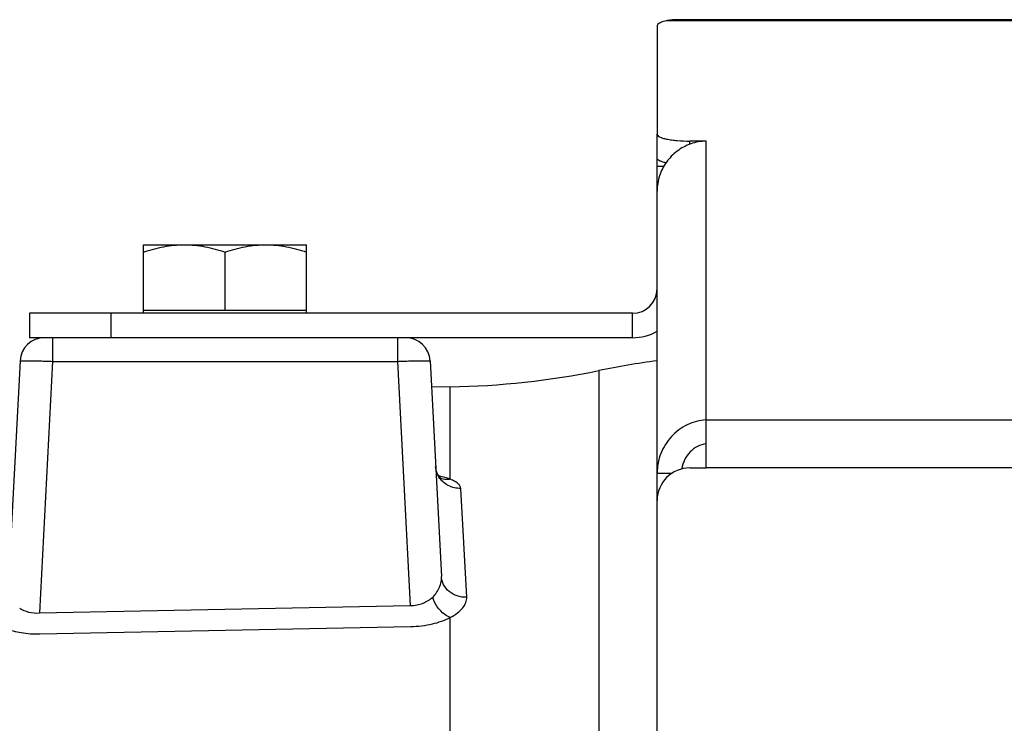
# Model space of a CAD drawing. Extents: x -1767 to 1181, y 8 to 1639.
# Tile 28 of 74: x -1013 to -952, y 955 to 998. Entities that reach past the tile are written whole.
import ezdxf

# ---------------------------------------------------------------- set-up
doc = ezdxf.new("R2010")
doc.units = 0
doc.header["$LTSCALE"] = 65.395
doc.layers.get('0').update_dxf_attribs({"linetype": 'CONTINUOUS'})
doc.layers.add('3_ALL_AXES', color=7, linetype='CONTINUOUS')

msp = doc.modelspace()

# ---------------------------------------------------------------- linework, layer by layer
at = {"color": 3, "linetype": 'CONTINUOUS'}
for p, q in [((-973.631, 997.801), (-973.631, 991.136)), ((-950.631, 998.16), (-971.631, 998.16)), ((-970.631, 990.72), (-971.631, 990.72)), ((-973.631, 877.41), (-973.631, 989.669)), ((-975.131, 980.16), (-1012.131, 980.16)), ((-970.631, 970.677), (-970.631, 973.626)), ((-971.631, 970.677), (-970.631, 970.677))]:
    msp.add_line(p, q, dxfattribs=at)
at = {"color": 9, "linetype": 'CONTINUOUS'}
for p, q in [((-950.631, 998.094), (-973.082, 998.094)), ((-971.631, 990.522), (-971.631, 990.72)), ((-970.631, 973.626), (-970.631, 990.72)), ((-1007.131, 980.16), (-1007.131, 978.66)), ((-975.131, 978.66), (-975.131, 980.16)), ((-1010.708, 978.66), (-1010.708, 977.212)), ((-989.554, 978.66), (-989.554, 977.212)), ((-1010.708, 977.212), (-1011.516, 961.786)), ((-1010.708, 977.212), (-989.554, 977.212)), ((-989.554, 977.212), (-988.77, 962.239)), ((-977.199, 976.65), (-977.199, 799.225)), ((-986.321, 969.984), (-986.321, 975.649)), ((-846.631, 973.611), (-970.631, 973.611)), ((-846.631, 970.677), (-970.631, 970.677)), ((-985.31, 962.749), (-985.674, 969.423)), ((-986.321, 834.914), (-986.321, 961.507))]:
    msp.add_line(p, q, dxfattribs=at)
at = {"color": 7, "linetype": 'CONTINUOUS'}
for p, q in [((-973.631, 989.669), (-973.631, 991.136)), ((-973.631, 989.187), (-973.215, 989.187)), ((-1005.131, 980.16), (-1005.131, 980.36)), ((-1005.131, 980.36), (-995.131, 980.36)), ((-995.131, 980.16), (-995.131, 980.36)), ((-1012.131, 980.16), (-1012.131, 978.66)), ((-1010.708, 978.66), (-1012.131, 978.66)), ((-975.131, 978.66), (-1010.667, 978.66)), ((-973.631, 970.358), (-972.712, 970.358))]:
    msp.add_line(p, q, dxfattribs=at)
at = {"color": 6, "linetype": 'CONTINUOUS'}
for p, q in [((-1010.708, 978.66), (-1010.667, 978.66)), ((-1012.706, 977.238), (-1013.434, 963.332)), ((-987.557, 977.238), (-986.864, 964.027)), ((-986.321, 975.649), (-987.472, 975.629)), ((-986.831, 969.994), (-986.83, 969.994))]:
    msp.add_line(p, q, dxfattribs=at)
at = {"color": 2, "linetype": 'CONTINUOUS'}
for p, q in [((-1011.516, 961.786), (-988.77, 962.239)), ((-1011.49, 960.501), (-988.744, 960.954))]:
    msp.add_line(p, q, dxfattribs=at)
at = {"color": 6, "linetype": 'CONTINUOUS'}
for points in [[(-987.035, 970.211), (-987.079, 970.283), (-987.12, 970.365), (-987.157, 970.458), (-987.186, 970.558), (-987.207, 970.665), (-987.218, 970.775)], [(-986.83, 969.994), (-986.833, 969.996), (-986.842, 970.002), (-986.86, 970.015), (-986.884, 970.035), (-986.914, 970.063), (-986.951, 970.101), (-986.992, 970.15), (-987.035, 970.211)]]:
    msp.add_lwpolyline(points, dxfattribs=at)
at = {"color": 3, "linetype": 'CONTINUOUS'}
for centre, radius, start, end in [((-970.54, 987.612), 3.109, 91.68175, 109.38861), ((-975.131, 981.66), 1.5, 270, 360), ((-971.631, 968.677), 2, 90, 180)]:
    msp.add_arc(centre, radius, start, end, dxfattribs=at)
at = {"color": 7, "linetype": 'CONTINUOUS'}
msp.add_arc((-975.131, 981.66), 3, 270, 300, dxfattribs=at)
at = {"color": 6, "linetype": 'CONTINUOUS'}
for centre, radius, start, end in [((-1011.208, 977.16), 1.5, 90.00001, 177), ((-989.055, 977.16), 1.5, 3, 90), ((-967.204, 927.66), 50, 97.38586, 101.5308), ((-987.194, 1025.641), 50, 271, 281.5308)]:
    msp.add_arc(centre, radius, start, end, dxfattribs=at)
at = {"color": 9, "linetype": 'CONTINUOUS'}
for centre, radius, start, end in [((-988.217, 964.45), 5.859, 76.95807, 78.16376), ((-988.058, 965.135), 5.156, 75.16055, 76.97057)]:
    msp.add_arc(centre, radius, start, end, dxfattribs=at)
at = {"color": 3, "linetype": 'CONTINUOUS'}
msp.add_ellipse((-971.631, 997.801), major_axis=(2, 0), ratio=0.212557, start_param=2.382681, end_param=3.141593, dxfattribs=at)
for points, knots in [([(-971.631, 998.16), (-971.895, 998.16), (-972.277, 998.162), (-972.762, 998.144), (-972.982, 998.117), (-973.082, 998.094)], [0, 0, 0, 0, 0.543807, 0.787648, 1, 1, 1, 1]), ([(-973.631, 991.136), (-973.631, 991.106), (-973.587, 991.034), (-973.463, 990.964), (-973.277, 990.895), (-973.029, 990.835), (-972.729, 990.785), (-972.258, 990.734), (-971.887, 990.72), (-971.631, 990.72)], [0, 0, 0, 0, 0.042664, 0.108242, 0.202495, 0.324445, 0.470572, 0.635924, 1, 1, 1, 1]), ([(-971.572, 990.545), (-971.869, 990.441), (-972.433, 990.139), (-973.102, 989.454), (-973.532, 988.599), (-973.631, 987.967), (-973.631, 987.653)], [0, 0, 0, 0, 0.250122, 0.500392, 0.750349, 1, 1, 1, 1]), ([(-970.631, 973.626), (-971.026, 973.598), (-971.82, 973.384), (-972.811, 972.649), (-973.476, 971.592), (-973.631, 970.767), (-973.631, 970.358)], [0, 0, 0, 0, 0.245061, 0.494661, 0.746805, 1, 1, 1, 1])]:
    msp.add_open_spline(points, degree=3, knots=knots, dxfattribs=at)
at = {"color": 7, "linetype": 'CONTINUOUS'}
for points, knots in [([(-973.092, 989.385), (-973.169, 989.402), (-973.306, 989.437), (-973.477, 989.504), (-973.591, 989.572), (-973.631, 989.64), (-973.631, 989.669)], [0, 0, 0, 0, 0.374176, 0.663314, 0.8657, 1, 1, 1, 1]), ([(-970.631, 972.159), (-970.811, 972.133), (-971.172, 972.016), (-971.633, 971.673), (-971.971, 971.191), (-972.087, 970.81), (-972.113, 970.616)], [0, 0, 0, 0, 0.239131, 0.487299, 0.741823, 1, 1, 1, 1])]:
    msp.add_open_spline(points, degree=3, knots=knots, dxfattribs=at)
at = {"color": 9, "linetype": 'CONTINUOUS'}
for points, knots in [([(-1012.706, 977.238), (-1012.706, 977.242), (-1012.687, 977.244), (-1012.663, 977.248), (-1012.612, 977.25), (-1012.547, 977.252), (-1012.463, 977.254), (-1012.319, 977.254), (-1012.102, 977.252), (-1011.803, 977.247), (-1011.462, 977.238), (-1011.092, 977.226), (-1010.838, 977.217), (-1010.708, 977.212)], [0, 0, 0, 0, 0.005475, 0.020096, 0.04405, 0.077161, 0.119123, 0.169547, 0.293777, 0.445107, 0.61775, 0.805097, 1, 1, 1, 1]), ([(-989.554, 977.212), (-989.425, 977.217), (-989.17, 977.226), (-988.8, 977.238), (-988.46, 977.247), (-988.161, 977.252), (-987.943, 977.254), (-987.799, 977.254), (-987.715, 977.252), (-987.65, 977.25), (-987.6, 977.248), (-987.576, 977.244), (-987.557, 977.242), (-987.557, 977.238)], [0, 0, 0, 0, 0.194864, 0.382194, 0.554841, 0.706179, 0.830417, 0.880847, 0.922816, 0.955933, 0.979896, 0.994522, 1, 1, 1, 1]), ([(-985.674, 969.423), (-985.937, 969.414), (-986.47, 969.53), (-986.875, 969.9), (-987.011, 970.118)], [0, 0, 0, 0, 0.505232, 1, 1, 1, 1]), ([(-986.321, 969.984), (-986.366, 969.974), (-986.544, 969.948), (-986.729, 969.968), (-986.855, 970.01)], [0, 0, 0, 0, 0.25755, 1, 1, 1, 1]), ([(-986.321, 969.984), (-986.353, 969.996), (-986.489, 970.048), (-986.629, 970.09), (-986.737, 970.119)], [0, 0, 0, 0, 0.232807, 1, 1, 1, 1]), ([(-985.674, 969.423), (-985.677, 969.477), (-985.718, 969.594), (-985.856, 969.742), (-986.063, 969.875), (-986.228, 969.948), (-986.321, 969.984)], [0, 0, 0, 0, 0.180398, 0.396243, 0.667355, 1, 1, 1, 1]), ([(-987.396, 962.758), (-987.215, 962.926), (-986.936, 963.326), (-986.853, 963.805), (-986.864, 964.027)], [0, 0, 0, 0, 0.52643, 1, 1, 1, 1]), ([(-985.31, 962.749), (-985.503, 962.741), (-985.891, 962.792), (-986.398, 963.063), (-986.756, 963.494), (-986.855, 963.851), (-986.864, 964.027)], [0, 0, 0, 0, 0.261391, 0.516201, 0.761544, 1, 1, 1, 1]), ([(-986.321, 961.507), (-986.164, 961.586), (-985.883, 961.757), (-985.55, 962.066), (-985.345, 962.399), (-985.304, 962.639), (-985.31, 962.749)], [0, 0, 0, 0, 0.314723, 0.580315, 0.803486, 1, 1, 1, 1])]:
    msp.add_open_spline(points, degree=3, knots=knots, dxfattribs=at)
msp.add_open_spline([(-987.011, 970.118), (-987.112, 970.281), (-987.181, 970.47), (-987.207, 970.66)], degree=3, dxfattribs=at)
at = {"color": 2, "linetype": 'CONTINUOUS'}
for points, knots in [([(-988.77, 962.239), (-988.505, 962.238), (-988, 962.329), (-987.567, 962.599), (-987.396, 962.758)], [0, 0, 0, 0, 0.532201, 1, 1, 1, 1]), ([(-986.321, 961.507), (-986.441, 961.551), (-986.934, 961.83), (-987.269, 962.345), (-987.396, 962.758)], [0, 0, 0, 0, 0.228504, 1, 1, 1, 1]), ([(-1012.728, 962.085), (-1012.562, 961.974), (-1012.167, 961.803), (-1011.738, 961.77), (-1011.516, 961.786)], [0, 0, 0, 0, 0.473935, 1, 1, 1, 1]), ([(-988.744, 960.954), (-988.296, 960.962), (-987.462, 961.059), (-986.663, 961.328), (-986.321, 961.507)], [0, 0, 0, 0, 0.537495, 1, 1, 1, 1]), ([(-1013.621, 960.833), (-1013.302, 960.712), (-1012.595, 960.539), (-1011.871, 960.494), (-1011.49, 960.501)], [0, 0, 0, 0, 0.472234, 1, 1, 1, 1])]:
    msp.add_open_spline(points, degree=3, knots=knots, dxfattribs=at)
at = {"layer": '3_ALL_AXES', "color": 7, "linetype": 'CONTINUOUS'}
for p, q in [((-1005.131, 980.36), (-1005.131, 984.36)), ((-1005.131, 984.36), (-995.131, 984.36)), ((-1000.131, 980.36), (-1000.131, 983.913)), ((-995.131, 980.36), (-995.131, 984.36))]:
    msp.add_line(p, q, dxfattribs=at)
for points, knots in [([(-1005.131, 983.913), (-1004.727, 984.048), (-1004.109, 984.217), (-1003.267, 984.339), (-1002.843, 984.36), (-1002.631, 984.36)], [0, 0, 0, 0, 0.501603, 0.751076, 1, 1, 1, 1]), ([(-1002.631, 984.36), (-1002.42, 984.36), (-1001.996, 984.339), (-1001.154, 984.217), (-1000.536, 984.048), (-1000.131, 983.913)], [0, 0, 0, 0, 0.248924, 0.498397, 1, 1, 1, 1]), ([(-1000.131, 983.913), (-999.727, 984.048), (-999.109, 984.217), (-998.267, 984.339), (-997.843, 984.36), (-997.631, 984.36)], [0, 0, 0, 0, 0.501603, 0.751076, 1, 1, 1, 1]), ([(-997.631, 984.36), (-997.42, 984.36), (-996.996, 984.339), (-996.154, 984.217), (-995.536, 984.048), (-995.131, 983.913)], [0, 0, 0, 0, 0.248924, 0.498397, 1, 1, 1, 1])]:
    msp.add_open_spline(points, degree=3, knots=knots, dxfattribs=at)

doc.saveas('drawing.dxf')
